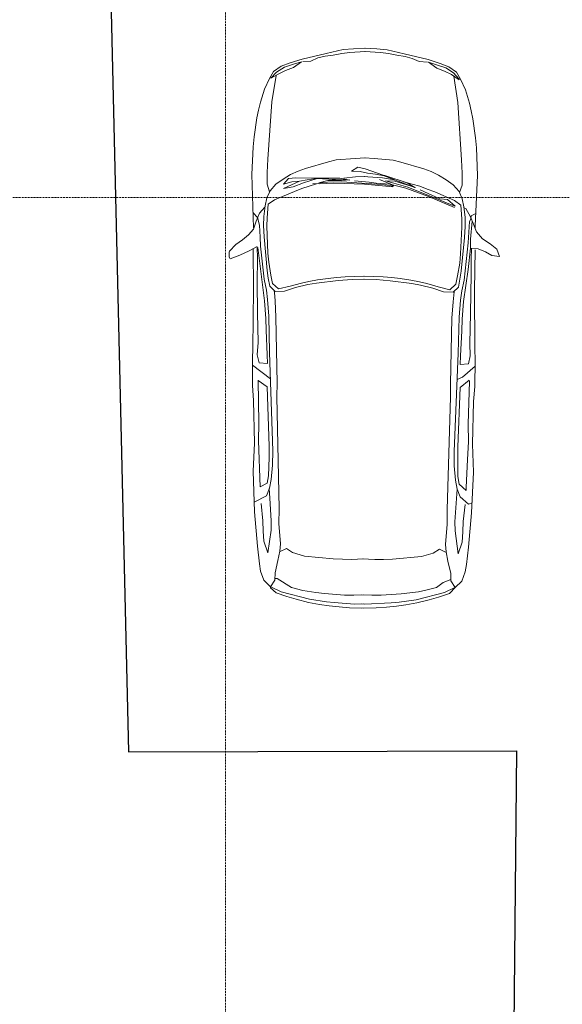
# Model space of a CAD drawing. Header units: millimetres. Extents: x -409347 to -76892, y 286088 to 1850972.
# Tile 206 of 256: x -299943 to -295584, y 1010191 to 1018107. Entities that reach past the tile are written whole.
import ezdxf

# ---------------------------------------------------------------- set-up
doc = ezdxf.new("R2010")
doc.units = ezdxf.units.MM
doc.linetypes.add('DGN Style 2', pattern=[3.08948, 1.853688, -1.235792])
doc.linetypes.add('DGN Style 4', pattern=[4.946257, 2.471584, -1.235792, 0.003089, -1.235792])
doc.layers.add('A_P_ACHS_HAR_X_X', color=70, linetype='DGN Style 4', lineweight=0, transparency=0.7)
for name, color, linetype, lineweight in [('A_P_ALLG_RWO_X_X', 20, 'Continuous', 30), ('A_P_WAND_BET_A_X', 25, 'Continuous', 0), ('A_P_WAND_BET_V_X', 131, 'DGN Style 2', 0), ('A_XT_PEOPLE', 5, 'Continuous', 0)]:
    doc.layers.add(name, color=color, linetype=linetype, lineweight=lineweight)

# ---------------------------------------------------------------- blocks, each defined once
blk = doc.blocks.new('*U292')
at = {"layer": 'A_P_ACHS_HAR_X_X', "ltscale": 0.000466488, "transparency": 33554477}
for p, q in [((-34.8165, 45), (-34.8165, -45)), ((45, 13.6719), (-45, 13.6719))]:
    blk.add_line(p, q, dxfattribs=at)

msp = doc.modelspace()

# ---------------------------------------------------------------- linework, layer by layer
at = {"layer": 'A_P_ALLG_RWO_X_X', "ltscale": 0.01}
msp.add_lwpolyline([(-198107.9, 982495.7), (-204813.1, 1010106.6), (-209796.9, 1008850.9), (-209523.1, 1007501.6), (-225709.2, 1003229.7), (-227511.9, 1041738.3), (-237061.2, 1041100.4), (-238539.5, 1041049), (-243793.2, 1040165.9), (-249390.7, 1039471.2), (-255680.2, 1039571.6), (-260316.4, 1039887.2), (-261558.1, 1040083.1), (-264752.9, 1039210.3), (-265144.1, 1039205.2), (-265224.8, 1039618.9), (-265800.3, 1043596.8), (-299729.1, 1040156.7), (-299067.4, 1012222), (-295952.2, 1012228.8), (-296260.6, 979087.9)], dxfattribs=at)
at = {"layer": 'A_P_WAND_BET_A_X', "ltscale": 0.01}
msp.add_3dface([(-409346.6, 1850971.6), (-87526.5, 1850971.6), (-87526.5, 286087.9), (-409346.6, 286087.9)], dxfattribs=at)
at = {"layer": 'A_P_WAND_BET_V_X'}
for points in [[(-393829.9, 1077375.2), (-393822.6, 942375.2), (-110928.6, 942390.4), (-110935.9, 1077390.4)], [(-393829.9, 1077375.2), (-393822.6, 942375.2), (-110928.6, 942390.4), (-110935.9, 1077390.4)], [(-393822.6, 1077390.4), (-393822.6, 942375.2), (-110935.9, 942375.2), (-110935.9, 1077390.4)]]:
    msp.add_3dface(points, dxfattribs=at)
at = {"layer": 'A_XT_PEOPLE'}
for p, q in [((-297479.8, 1017835.9), (-297674.3, 1017789.9)), ((-297546.4, 1017798.9), (-297488, 1017813.2)), ((-297488, 1017813.2), (-297423.6, 1017822.5)), ((-297343.2, 1017866.3), (-297479.8, 1017835.9)), ((-297423.6, 1017822.5), (-297355.7, 1017836)), ((-297355.7, 1017836), (-297291, 1017843.6)), ((-297262.2, 1017872.5), (-297343.2, 1017866.3)), ((-297291, 1017843.6), (-297166, 1017850.1)), ((-297165.9, 1017877.5), (-297262.2, 1017872.5)), ((-297043.9, 1017842.7), (-297168.8, 1017850.3)), ((-297168.6, 1017877.7), (-297072.4, 1017871.8)), ((-297072.4, 1017871.8), (-296991.6, 1017864.9)), ((-296979.2, 1017834.5), (-297043.9, 1017842.7)), ((-296991.6, 1017864.9), (-296855, 1017833.4)), ((-296911.5, 1017820.4), (-296979.2, 1017834.5)), ((-296847.1, 1017810.5), (-296911.5, 1017820.4)), ((-296855, 1017833.4), (-296661, 1017785.6)), ((-296788.9, 1017795.8), (-296847.1, 1017810.5)), ((-297842.1, 1017733.2), (-297903.2, 1017690.4)), ((-297770.3, 1017759.8), (-297842.1, 1017733.2)), ((-297816.4, 1017724.8), (-297742.2, 1017749.7)), ((-297674.3, 1017789.9), (-297770.3, 1017759.8)), ((-297678.2, 1017768.3), (-297744.1, 1017721.6)), ((-297742.2, 1017749.7), (-297678.2, 1017768.3)), ((-297667.9, 1017770.6), (-297602.8, 1017773.6)), ((-297602.8, 1017773.6), (-297546.4, 1017798.9)), ((-296732.6, 1017770), (-296788.9, 1017795.8)), ((-296667.6, 1017766.4), (-296732.6, 1017770)), ((-296661, 1017785.6), (-296565.3, 1017754.6)), ((-296593.5, 1017744.8), (-296657.2, 1017764.1)), ((-296657.2, 1017764.1), (-296591.8, 1017716.7)), ((-296519.5, 1017719.3), (-296593.5, 1017744.8)), ((-296565.3, 1017754.6), (-296493.8, 1017727.5)), ((-297903.2, 1017690.4), (-297935.3, 1017634.7)), ((-297925.2, 1017635.5), (-297879.4, 1017684.6)), ((-297862, 1017671), (-297924.2, 1017636.6)), ((-297916.5, 1017446), (-297882.2, 1017659)), ((-297879.4, 1017684.6), (-297816.4, 1017724.8)), ((-297806.4, 1017697.2), (-297862, 1017671)), ((-297744.1, 1017721.6), (-297806.4, 1017697.2)), ((-296591.8, 1017716.7), (-296529.7, 1017691.8)), ((-296529.7, 1017691.8), (-296474.4, 1017665.1)), ((-296456.8, 1017678.6), (-296519.5, 1017719.3)), ((-296493.8, 1017727.5), (-296433, 1017684.2)), ((-296474.4, 1017665.1), (-296411.8, 1017623.1)), ((-296411.5, 1017629.1), (-296456.8, 1017678.6)), ((-296421.8, 1017439.7), (-296454.3, 1017652.9)), ((-296433, 1017684.2), (-296401.4, 1017628.2)), ((-297935.3, 1017634.7), (-297975.2, 1017548.7)), ((-296411.8, 1017623.1), (-296412.4, 1017630.1)), ((-296401.4, 1017628.2), (-296362.3, 1017541.9)), ((-297975.2, 1017548.7), (-298009.1, 1017442.7)), ((-296362.3, 1017541.9), (-296329.3, 1017435.5)), ((-298009.1, 1017442.7), (-298024.6, 1017380.4)), ((-297949.7, 1016985.6), (-297916.5, 1017446)), ((-296392.6, 1016978.9), (-296421.8, 1017439.7)), ((-296329.3, 1017435.5), (-296314.3, 1017373.1)), ((-298024.6, 1017380.4), (-298036.9, 1017317.9)), ((-296314.3, 1017373.1), (-296302.6, 1017310.5)), ((-298036.9, 1017317.9), (-298059.9, 1017165.2)), ((-296302.6, 1017310.5), (-296280.9, 1017157.6)), ((-298059.9, 1017165.2), (-298067.4, 1017083.7)), ((-296280.9, 1017157.6), (-296274.1, 1017076.1)), ((-298067.4, 1017083.7), (-298078.3, 1016861.3)), ((-296274.1, 1017076.1), (-296265.1, 1016853.4)), ((-297954.4, 1016879.3), (-297949.7, 1016985.6)), ((-297462.8, 1016964.4), (-297647.7, 1016911.3)), ((-297401.4, 1016979.3), (-297462.8, 1016964.4)), ((-297247.6, 1016991.8), (-297401.4, 1016979.3)), ((-297168.5, 1016995.7), (-297247.6, 1016991.8)), ((-297173.7, 1016995.9), (-297094.6, 1016991.3)), ((-297094.6, 1016991.3), (-296941.1, 1016977.4)), ((-296941.1, 1016977.4), (-296879.7, 1016962)), ((-296879.7, 1016962), (-296695.3, 1016907.3)), ((-296388.8, 1016872.6), (-296392.6, 1016978.9)), ((-298078.3, 1016861.3), (-298063.9, 1016434.3)), ((-297955.2, 1016783.8), (-297954.4, 1016879.3)), ((-297766, 1016861.3), (-297826.6, 1016824.7)), ((-297705.9, 1016890.2), (-297766, 1016861.3)), ((-297647.7, 1016911.3), (-297705.9, 1016890.2)), ((-297225.7, 1016921.7), (-297277.6, 1016889.5)), ((-297277.6, 1016889.5), (-297207.3, 1016885.6)), ((-297167.6, 1016908.1), (-297225.7, 1016921.7)), ((-297207.3, 1016885.6), (-297147.4, 1016872.1)), ((-297022.2, 1016857.5), (-297167.6, 1016908.1)), ((-297147.4, 1016872.1), (-297085.4, 1016864.9)), ((-297085.4, 1016864.9), (-297015.9, 1016851.9)), ((-297010, 1016855.2), (-297022.7, 1016857.7)), ((-296695.3, 1016907.3), (-296637.3, 1016885.7)), ((-296637.3, 1016885.7), (-296577.4, 1016856.3)), ((-296388.9, 1016777.1), (-296388.8, 1016872.6)), ((-297934.8, 1016723.8), (-297955.2, 1016783.8)), ((-297885.1, 1016784), (-297931.4, 1016730.8)), ((-297826.6, 1016824.7), (-297885.1, 1016784)), ((-297784.4, 1016830.7), (-297823.7, 1016783.9)), ((-297823.7, 1016783.9), (-297755.7, 1016802.2)), ((-297694.7, 1016808.6), (-297823.5, 1016749.3)), ((-297725, 1016835.9), (-297784.4, 1016830.7)), ((-297755.7, 1016802.2), (-297694.6, 1016808)), ((-297745.4, 1016762.4), (-297661.7, 1016794.7)), ((-297571.1, 1016833.1), (-297725, 1016835.9)), ((-297694.6, 1016808), (-297633.5, 1016820.4)), ((-297661.7, 1016794.7), (-297559.7, 1016827.2)), ((-297633.5, 1016820.4), (-297563.1, 1016829.8)), ((-297558.2, 1016787.1), (-297618.3, 1016769.5)), ((-297588.1, 1016788.7), (-297532, 1016785.8)), ((-297369.8, 1016832.8), (-297571.7, 1016833.2)), ((-297563.1, 1016829.8), (-297459.3, 1016824.5)), ((-297538.4, 1016794.1), (-297466, 1016814.8)), ((-297469, 1016799.4), (-297538.4, 1016794.1)), ((-297532, 1016785.8), (-297420.2, 1016791.3)), ((-297529.9, 1016795.2), (-297530.5, 1016795)), ((-297354.2, 1016802.4), (-297469, 1016799.4)), ((-297466, 1016814.8), (-297357.9, 1016814.6)), ((-297459.3, 1016824.5), (-297317.9, 1016818.1)), ((-297405.6, 1016822.1), (-297446, 1016814.8)), ((-297420.2, 1016791.3), (-297171.9, 1016784)), ((-297290.8, 1016816.9), (-297369.8, 1016832.8)), ((-297357.9, 1016814.6), (-297293.3, 1016818.3)), ((-297074.8, 1016783.9), (-297354.2, 1016802.4)), ((-297245.6, 1016842.4), (-297338.3, 1016832.1)), ((-297317.9, 1016818.1), (-297290.8, 1016816.9)), ((-297135.4, 1016799.6), (-297252.3, 1016812.5)), ((-297169, 1016845.2), (-297245.6, 1016842.4)), ((-297174.6, 1016845.4), (-297144.6, 1016844)), ((-297171.9, 1016784), (-296972.7, 1016766.4)), ((-297144.6, 1016844), (-297026.9, 1016834.2)), ((-297080.1, 1016793.4), (-297135.4, 1016799.6)), ((-296969, 1016785.5), (-297080.1, 1016793.4)), ((-297011.4, 1016778), (-297074.8, 1016783.9)), ((-297052.2, 1016820.6), (-296947.7, 1016780.2)), ((-297026.9, 1016834.2), (-296931.6, 1016819.4)), ((-297015.9, 1016851.9), (-296769.4, 1016757.9)), ((-296939, 1016767.1), (-297011.4, 1016778)), ((-296831, 1016794.5), (-297010, 1016855.2)), ((-296935.7, 1016793.6), (-297003.4, 1016810.3)), ((-297003.4, 1016810.3), (-296928.1, 1016807.3)), ((-296943.8, 1016774.7), (-296969, 1016785.5)), ((-296947.7, 1016780.2), (-296839.3, 1016752.1)), ((-296825.7, 1016760.7), (-296935.7, 1016793.6)), ((-296928.1, 1016807.3), (-296762.9, 1016756.8)), ((-296858.3, 1016803.9), (-296790.2, 1016785.3)), ((-296769.4, 1016757.9), (-296831, 1016794.5)), ((-296790.2, 1016785.3), (-296728.7, 1016767.1)), ((-296577.4, 1016856.3), (-296517.1, 1016819.1)), ((-296517.1, 1016819.1), (-296459, 1016777.9)), ((-296265.1, 1016853.4), (-296282.3, 1016448.2)), ((-297931.4, 1016730.8), (-297958, 1016674)), ((-297735.8, 1016726.3), (-297895.5, 1016658.8)), ((-297823.5, 1016749.3), (-297745.4, 1016762.4)), ((-297677.3, 1016748.7), (-297735.8, 1016726.3)), ((-297618.3, 1016769.5), (-297677.3, 1016748.7)), ((-296972.7, 1016766.4), (-296945.3, 1016764.1)), ((-296944.2, 1016774.8), (-296939, 1016767.1)), ((-296839.3, 1016752.1), (-296658.2, 1016686.4)), ((-296566, 1016656), (-296825.7, 1016760.7)), ((-296728.7, 1016767.1), (-296668.4, 1016745.4)), ((-296568, 1016666.7), (-296725.7, 1016738.6)), ((-296668.4, 1016745.4), (-296608.8, 1016721.5)), ((-296608.8, 1016721.5), (-296449.7, 1016652.7)), ((-296459, 1016777.9), (-296413.1, 1016724.4)), ((-296413.1, 1016724.4), (-296387, 1016667.3)), ((-296409.8, 1016717.3), (-296388.9, 1016777.1)), ((-297958, 1016674), (-297971.8, 1016609.9)), ((-297946.2, 1016622.5), (-297954.5, 1016512.6)), ((-297895.5, 1016658.8), (-297946.2, 1016622.5)), ((-296658.2, 1016686.4), (-296449.1, 1016596.9)), ((-296506.8, 1016661.3), (-296568, 1016666.7)), ((-296507.6, 1016630.6), (-296566, 1016656)), ((-296444.8, 1016606.6), (-296507.6, 1016630.6)), ((-296444.4, 1016606.5), (-296506.8, 1016661.3)), ((-296449.7, 1016652.7), (-296399.3, 1016615.9)), ((-296387, 1016667.3), (-296373.9, 1016603.2)), ((-298068.9, 1016557), (-298029, 1016512.6)), ((-298015, 1016552.2), (-298043.9, 1016486.9)), ((-297972.8, 1016600.6), (-298015, 1016552.2)), ((-297971.8, 1016609.9), (-297982.5, 1016525.6)), ((-296399.3, 1016615.9), (-296391.9, 1016505.9)), ((-296373.9, 1016603.2), (-296363.9, 1016518.8)), ((-296372.9, 1016593.8), (-296358.8, 1016587.5)), ((-296358.8, 1016587.5), (-296320.2, 1016520.9)), ((-296277.2, 1016549.3), (-296314.7, 1016531)), ((-298043.9, 1016486.9), (-298064.6, 1016421.8)), ((-298031.2, 1016516.4), (-298016.1, 1016453.9)), ((-297982.5, 1016525.6), (-297983.6, 1016451.2)), ((-297954.5, 1016512.6), (-297956.4, 1016445.7)), ((-296391.9, 1016505.9), (-296390.7, 1016438.9)), ((-296363.9, 1016518.8), (-296363.4, 1016444.2)), ((-296329.5, 1016484.9), (-296339, 1016311.7)), ((-296315.3, 1016509), (-296329.5, 1016484.9)), ((-296320.9, 1016342.9), (-296308.8, 1016486.6)), ((-296320.2, 1016520.9), (-296295.8, 1016462.6)), ((-296314.7, 1016531), (-296317.4, 1016505.3)), ((-296308.8, 1016486.6), (-296305.6, 1016485.7)), ((-296295.8, 1016462.6), (-296273.1, 1016401.7)), ((-298064.6, 1016421.8), (-298103.2, 1016377)), ((-298063.5, 1016422.8), (-298063.5, 1016422.7)), ((-298016.1, 1016453.9), (-298011.7, 1016357.5)), ((-297983.6, 1016451.2), (-297979, 1016361.3)), ((-297956.4, 1016445.7), (-297948.8, 1016231)), ((-296390.7, 1016438.9), (-296400.1, 1016224.3)), ((-296363.4, 1016444.2), (-296368.8, 1016354.4)), ((-296282.3, 1016448.2), (-296283.3, 1016426.7)), ((-296273.1, 1016401.7), (-296223.5, 1016345.7)), ((-298151.5, 1016338), (-298206.6, 1016299)), ((-298103.2, 1016377), (-298151.5, 1016338)), ((-298011.7, 1016357.5), (-298006.8, 1016284.7)), ((-297979, 1016361.3), (-297953.9, 1016091)), ((-296368.8, 1016354.4), (-296396.3, 1016084.4)), ((-296339, 1016311.7), (-296371.7, 1016012.8)), ((-296321.7, 1016268.7), (-296320.9, 1016342.9)), ((-296223.5, 1016345.7), (-296162.2, 1016305.7)), ((-296162.2, 1016305.7), (-296109.4, 1016262.8)), ((-298206.6, 1016299), (-298256.3, 1016245.6)), ((-298173.4, 1016212.4), (-298100.1, 1016249)), ((-298100.1, 1016249), (-298034.5, 1016283.5)), ((-298065.8, 1016263.6), (-298063.5, 1015938.4)), ((-298033.4, 1016186), (-298034.8, 1016277.1)), ((-298028.5, 1016276.5), (-298009.1, 1016104.7)), ((-298006.8, 1016284.7), (-297979, 1016019.6)), ((-297948.8, 1016231), (-297942, 1016157.1)), ((-296400.1, 1016224.3), (-296407.5, 1016150.5)), ((-296320.1, 1016269.2), (-296340.9, 1016097.6)), ((-296260, 1016264), (-296321.7, 1016268.7)), ((-296316, 1016178.7), (-296313.7, 1016269.8)), ((-296282.8, 1016256), (-296288, 1015930.8)), ((-296201.1, 1016241.2), (-296260, 1016264)), ((-296149.4, 1016211.6), (-296201.1, 1016241.2)), ((-296109.4, 1016262.8), (-296089.2, 1016204.2)), ((-298252.8, 1016185.1), (-298173.4, 1016212.4)), ((-298034.6, 1015993.9), (-298033.4, 1016186)), ((-297942, 1016157.1), (-297925.2, 1016053.8)), ((-296407.5, 1016150.5), (-296425.3, 1016047.4)), ((-296315.6, 1016060.6), (-296316, 1016178.7)), ((-296089.2, 1016204.2), (-296149.4, 1016211.6)), ((-298009.1, 1016104.7), (-297976.4, 1015846.9)), ((-297953.9, 1016091), (-297945.2, 1016028.5)), ((-296396.3, 1016084.4), (-296405.5, 1016021.9)), ((-296340.9, 1016097.6), (-296375.9, 1015840.1)), ((-298033, 1015751), (-298034.6, 1015993.9)), ((-297979, 1016019.6), (-297960.1, 1015932.7)), ((-297945.2, 1016028.5), (-297934.3, 1015964.1)), ((-297925.2, 1016053.8), (-297911.9, 1015986.9)), ((-297911.9, 1015986.9), (-297863.5, 1015942.1)), ((-297770.6, 1015964.5), (-297678.9, 1015989.4)), ((-297678.9, 1015989.4), (-297620.9, 1016002.2)), ((-297628.6, 1015977.2), (-297559.3, 1015988.7)), ((-297620.9, 1016002.2), (-297549.3, 1016015.4)), ((-297559.3, 1015988.7), (-297383.6, 1016009.4)), ((-297549.3, 1016015.4), (-297463.9, 1016027.2)), ((-297463.9, 1016027.2), (-297396.4, 1016034.7)), ((-297396.4, 1016034.7), (-297328.8, 1016039.7)), ((-297383.6, 1016009.4), (-297272.3, 1016019.3)), ((-297328.8, 1016039.7), (-297171.4, 1016045.9)), ((-297272.3, 1016019.3), (-297171.4, 1016021.3)), ((-297078.5, 1016018.6), (-297179.3, 1016021.5)), ((-297021.8, 1016038.5), (-297179.2, 1016046.1)), ((-296967.2, 1016007.8), (-297078.5, 1016018.6)), ((-296954.2, 1016033), (-297021.8, 1016038.5)), ((-296791.8, 1015985.5), (-296967.2, 1016007.8)), ((-296886.8, 1016024.8), (-296954.2, 1016033)), ((-296801.5, 1016012.3), (-296886.8, 1016024.8)), ((-296730, 1015998.5), (-296801.5, 1016012.3)), ((-296672.1, 1015985.2), (-296730, 1015998.5)), ((-296425.3, 1016047.4), (-296439.1, 1015980.6)), ((-296405.5, 1016021.9), (-296417.1, 1015957.5)), ((-296371.7, 1016012.8), (-296391.4, 1015926.1)), ((-296320.1, 1015743.7), (-296315.6, 1016060.6)), ((-298063.5, 1015938.4), (-298069.1, 1015467.3)), ((-297960.1, 1015932.7), (-297951.6, 1015857.2)), ((-297934.3, 1015964.1), (-297891.5, 1015921.4)), ((-297896.8, 1015913.3), (-297898.9, 1015925.7)), ((-297890.9, 1015845.8), (-297896.8, 1015913.3)), ((-297891.5, 1015921.4), (-297814.3, 1015923.1)), ((-297863.5, 1015942.1), (-297770.6, 1015964.5)), ((-297814.3, 1015923.1), (-297726.8, 1015952.5)), ((-297726.8, 1015952.5), (-297628.6, 1015977.2)), ((-296722.6, 1015973.4), (-296791.8, 1015985.5)), ((-296624.5, 1015947.8), (-296722.6, 1015973.4)), ((-296580.5, 1015959.5), (-296672.1, 1015985.2)), ((-296537, 1015917.6), (-296624.5, 1015947.8)), ((-296487.9, 1015936.3), (-296580.5, 1015959.5)), ((-296460.2, 1015915.3), (-296537, 1015917.6)), ((-296439.1, 1015980.6), (-296487.9, 1015936.3)), ((-296461.4, 1015839.8), (-296452.7, 1015919.5)), ((-296417.1, 1015957.5), (-296460.2, 1015915.3)), ((-296391.4, 1015926.1), (-296400.6, 1015850.6)), ((-296288, 1015930.8), (-296286.5, 1015459.7)), ((-297976.4, 1015846.9), (-297965.7, 1015704.8)), ((-297951.6, 1015857.2), (-297940.1, 1015722.9)), ((-297883.6, 1015714.2), (-297890.9, 1015845.8)), ((-296469.8, 1015708.2), (-296461.4, 1015839.8)), ((-296400.6, 1015850.6), (-296413.3, 1015716.3)), ((-296375.9, 1015840.1), (-296387.8, 1015698.1)), ((-298027.8, 1015511.5), (-298033, 1015751)), ((-297965.7, 1015704.8), (-297963.4, 1015611.8)), ((-297940.1, 1015722.9), (-297936, 1015431.4)), ((-297875.3, 1015184.8), (-297883.6, 1015714.2)), ((-296482.8, 1015178.9), (-296469.8, 1015708.2)), ((-296413.3, 1015716.3), (-296419.9, 1015425)), ((-296387.8, 1015698.1), (-296391, 1015605.1)), ((-296327.4, 1015504.4), (-296320.1, 1015743.7)), ((-297963.4, 1015611.8), (-297954.2, 1015411.3)), ((-296391, 1015605.1), (-296401.9, 1015404.7)), ((-298069.1, 1015467.3), (-298072, 1015376.4)), ((-298033.5, 1015411.9), (-298027.8, 1015511.5)), ((-296322.6, 1015404.6), (-296327.4, 1015504.4)), ((-296286.5, 1015459.7), (-296284.4, 1015368.8)), ((-298072, 1015376.4), (-298072.9, 1015165.3)), ((-298019.8, 1015347.7), (-298033.5, 1015411.9)), ((-297954.2, 1015411.3), (-297952.8, 1015342.6)), ((-297936, 1015431.4), (-297910.1, 1014640.4)), ((-296419.9, 1015425), (-296452.7, 1014634.2)), ((-296401.9, 1015404.7), (-296403.8, 1015336)), ((-296336.9, 1015340.1), (-296322.6, 1015404.6)), ((-296284.4, 1015368.8), (-296285.4, 1015157.6)), ((-298072, 1015329.5), (-297929, 1015220.5)), ((-297952.8, 1015342.6), (-298019.8, 1015347.7)), ((-296403.8, 1015336), (-296336.9, 1015340.1)), ((-296284.8, 1015321.9), (-296384.4, 1015232.9)), ((-298027.8, 1015209.1), (-298021.1, 1014863.3)), ((-297954.5, 1015155.8), (-298026, 1015207.4)), ((-296384.4, 1015232.9), (-296428.7, 1015214.1)), ((-296403.8, 1015149.2), (-296331.5, 1015208.8)), ((-296330.1, 1015201.8), (-296339.8, 1014856.1)), ((-296331.5, 1015208.8), (-296331.9, 1015200.2)), ((-298072.9, 1015165.3), (-298063.3, 1015045.1)), ((-297939.6, 1014679.3), (-297954.5, 1015155.8)), ((-297877.4, 1015078.6), (-297875.3, 1015184.8)), ((-296481.6, 1015072.7), (-296482.8, 1015178.9)), ((-296422.8, 1014672.9), (-296403.8, 1015149.2)), ((-296285.4, 1015157.6), (-296295.9, 1015037.6)), ((-298063.3, 1015045.1), (-298056.5, 1014701.4)), ((-297859.2, 1014174.1), (-297877.4, 1015078.6)), ((-296507.7, 1014168.3), (-296481.6, 1015072.7)), ((-296295.9, 1015037.6), (-296305.8, 1014694)), ((-298021.1, 1014863.3), (-298023.8, 1014720.4)), ((-296339.8, 1014856.1), (-296338.2, 1014713.2)), ((-298023.8, 1014720.4), (-298010.4, 1014352.3)), ((-298056.5, 1014701.4), (-298067.9, 1014477.7)), ((-297939.6, 1014587.4), (-297939.6, 1014679.3)), ((-296423.6, 1014581), (-296422.8, 1014672.9)), ((-296338.2, 1014713.2), (-296344.7, 1014570.5)), ((-296305.8, 1014694), (-296296.3, 1014469.9)), ((-297943.1, 1014439.6), (-297939.6, 1014587.4)), ((-297910.1, 1014640.4), (-297912.7, 1014525.3)), ((-296452.7, 1014634.2), (-296451.2, 1014519.6)), ((-296421.6, 1014433.3), (-296423.6, 1014581)), ((-296344.7, 1014570.5), (-296354.9, 1014345.2)), ((-297912.7, 1014525.3), (-297922, 1014411)), ((-296451.2, 1014519.6), (-296442.8, 1014404.8)), ((-298067.9, 1014477.7), (-298055, 1014150.7)), ((-297953.9, 1014380.6), (-297943.1, 1014439.6)), ((-297922, 1014411), (-297936.8, 1014340)), ((-296442.8, 1014404.8), (-296428.6, 1014333.6)), ((-296411, 1014373.9), (-296421.6, 1014433.3)), ((-296296.3, 1014469.9), (-296312.1, 1014143.3)), ((-298010.4, 1014352.3), (-297953.9, 1014380.6)), ((-297936.8, 1014340), (-297961.1, 1014278.2)), ((-297937.3, 1014338.9), (-297932.2, 1014259.7)), ((-296428.1, 1014332.5), (-296446.5, 1014071)), ((-296428.6, 1014333.6), (-296404.9, 1014271.6)), ((-296355.9, 1014322.7), (-296411, 1014373.9)), ((-296354.9, 1014345.2), (-296355.9, 1014322.7)), ((-297961.1, 1014278.2), (-298058, 1014229)), ((-297932.2, 1014259.7), (-297921.2, 1014077.2)), ((-296404.9, 1014271.6), (-296338.3, 1014210.8)), ((-297988, 1014078.4), (-298002.4, 1014217.3)), ((-297860.6, 1014057.2), (-297859.2, 1014174.1)), ((-296507.3, 1014051.4), (-296507.7, 1014168.3)), ((-296379.7, 1014071.6), (-296364.1, 1014210.3)), ((-296338.3, 1014210.8), (-296308.4, 1014221.6)), ((-298055, 1014150.7), (-298031.7, 1013873.8)), ((-296312.1, 1014143.3), (-296337.8, 1013866.6)), ((-297986.9, 1013996.2), (-297988, 1014078.4)), ((-297921.2, 1014077.2), (-297922.8, 1014003.1)), ((-297847.4, 1013893.9), (-297860.6, 1014057.2)), ((-296521.9, 1013888.3), (-296507.3, 1014051.4)), ((-296446.5, 1014071), (-296445.5, 1013996.9)), ((-296381.5, 1013989.3), (-296379.7, 1014071.6)), ((-297982.2, 1013914.2), (-297986.9, 1013996.2)), ((-297922.8, 1014003.1), (-297949.2, 1013819.9)), ((-296445.5, 1013996.9), (-296420.8, 1013813.4)), ((-296386.9, 1013907.4), (-296381.5, 1013989.3)), ((-298031.7, 1013873.8), (-298017.4, 1013733.3)), ((-297949.2, 1013819.9), (-297982.2, 1013914.2)), ((-297854.1, 1013830.1), (-297800.2, 1013854.8)), ((-297853, 1013833.9), (-297847.4, 1013893.9)), ((-297800.2, 1013854.8), (-297750, 1013823.2)), ((-296569.4, 1013849.7), (-296619.9, 1013818.4)), ((-296515.7, 1013824.4), (-296569.4, 1013849.7)), ((-296516.8, 1013828.5), (-296521.9, 1013888.3)), ((-296420.8, 1013813.4), (-296386.9, 1013907.4)), ((-296337.8, 1013866.6), (-296353.3, 1013726.2)), ((-297868.5, 1013758.8), (-297853, 1013833.9)), ((-297750, 1013823.2), (-297655.8, 1013794.2)), ((-297655.8, 1013794.2), (-297423.8, 1013772.8)), ((-297423.8, 1013772.8), (-297349.9, 1013769.6)), ((-297280.1, 1013768.5), (-297178.1, 1013771.8)), ((-297090.3, 1013767.8), (-297192.2, 1013772.1)), ((-296946.4, 1013770.9), (-297020.5, 1013768.4)), ((-296714.4, 1013790.3), (-296946.4, 1013770.9)), ((-296619.9, 1013818.4), (-296714.4, 1013790.3)), ((-296502, 1013752.6), (-296516.8, 1013828.5)), ((-298017.4, 1013733.3), (-298007.8, 1013674.6)), ((-297891.1, 1013659.8), (-297868.5, 1013758.8)), ((-297349.9, 1013769.6), (-297280.1, 1013768.5)), ((-297020.5, 1013768.4), (-297090.3, 1013767.8)), ((-296480.2, 1013653.8), (-296502, 1013752.6)), ((-296353.3, 1013726.2), (-296363.4, 1013667.5)), ((-298007.8, 1013674.6), (-297982.4, 1013600.3)), ((-297894.2, 1013600.6), (-297891.1, 1013659.8)), ((-297893.7, 1013613.5), (-297873.8, 1013614.2)), ((-297873.8, 1013614.2), (-297757.9, 1013541)), ((-296477.7, 1013594.6), (-296480.2, 1013653.8)), ((-296363.4, 1013667.5), (-296389.8, 1013593.3)), ((-297982.4, 1013600.3), (-297927.6, 1013547.5)), ((-297929.5, 1013550.1), (-297927.8, 1013539.2)), ((-297927.8, 1013539.2), (-297883.2, 1013499)), ((-297927.6, 1013547.5), (-297894.2, 1013600.6)), ((-297925.5, 1013547.9), (-297841.6, 1013508.1)), ((-297757.9, 1013541), (-297668.7, 1013517.7)), ((-296595, 1013540.8), (-296669.1, 1013522.8)), ((-296540.7, 1013583.3), (-296595, 1013540.8)), ((-296478.1, 1013607.5), (-296540.7, 1013583.3)), ((-296446.8, 1013541.6), (-296531.1, 1013502.6)), ((-296442.8, 1013543.8), (-296489.7, 1013492.9)), ((-296444.6, 1013541.8), (-296477.7, 1013594.6)), ((-296389.8, 1013593.3), (-296444.6, 1013541.8)), ((-297883.2, 1013499), (-297796, 1013469.8)), ((-297841.6, 1013508.1), (-297614.8, 1013447.6)), ((-297796, 1013469.8), (-297720.5, 1013447.8)), ((-297668.7, 1013517.7), (-297563.5, 1013501.5)), ((-297563.5, 1013501.5), (-297493.9, 1013493.1)), ((-297493.9, 1013493.1), (-297333.4, 1013481.3)), ((-297333.4, 1013481.3), (-297258.5, 1013481.1)), ((-297258.5, 1013481.1), (-297179, 1013482)), ((-297114.4, 1013480.6), (-297193.9, 1013482.3)), ((-297039.5, 1013480.2), (-297114.4, 1013480.6)), ((-296878.8, 1013490.6), (-297039.5, 1013480.2)), ((-296809.3, 1013498.4), (-296878.8, 1013490.6)), ((-296739.7, 1013508.5), (-296809.3, 1013498.4)), ((-296531.1, 1013502.6), (-296758.3, 1013444)), ((-296669.1, 1013522.8), (-296739.7, 1013508.5)), ((-296577, 1013464.6), (-296652.7, 1013443.3)), ((-296489.7, 1013492.9), (-296577, 1013464.6)), ((-297720.5, 1013447.8), (-297621.5, 1013421.7)), ((-297621.5, 1013421.7), (-297533.3, 1013404.5)), ((-297614.8, 1013447.6), (-297478.8, 1013426.8)), ((-297533.3, 1013404.5), (-297456.9, 1013394.5)), ((-297478.8, 1013426.8), (-297416, 1013420.8)), ((-297456.9, 1013394.5), (-297377.2, 1013385.8)), ((-297416, 1013420.8), (-297254.2, 1013407.3)), ((-297377.2, 1013385.8), (-297293.9, 1013379.2)), ((-297293.9, 1013379.2), (-297179.3, 1013374.7)), ((-297254.2, 1013407.3), (-297179.2, 1013410)), ((-297079.8, 1013378.4), (-297194.5, 1013374.9)), ((-297168.8, 1013409.1), (-297194.3, 1013410.2)), ((-296957.3, 1013419), (-297168.8, 1013409.1)), ((-296996.5, 1013384.3), (-297079.8, 1013378.4)), ((-296916.8, 1013392.3), (-296996.5, 1013384.3)), ((-296894.6, 1013424.4), (-296957.3, 1013419)), ((-296840.3, 1013401.6), (-296916.8, 1013392.3)), ((-296758.3, 1013444), (-296894.6, 1013424.4)), ((-296751.9, 1013418.1), (-296840.3, 1013401.6)), ((-296652.7, 1013443.3), (-296751.9, 1013418.1))]:
    msp.add_line(p, q, dxfattribs=at)
for points in [[(-298256.3, 1016245.6), (-298261, 1016235.3), (-298260, 1016224.2), (-298259.9, 1016213.5)], [(-298259.9, 1016213.5), (-298259.8, 1016204.3), (-298260, 1016195), (-298254.9, 1016186.4)]]:
    msp.add_open_spline(points, degree=3, dxfattribs=at)

# ---------------------------------------------------------------- block references
at = {"layer": 'A_P_ACHS_HAR_X_X', "ltscale": 0.000466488, "transparency": 33554477, "xscale": 1000, "yscale": 1000, "zscale": 1000}
msp.add_blockref('*U292', (-263472.6, 1003006.3), dxfattribs=at)

doc.saveas('drawing.dxf')
